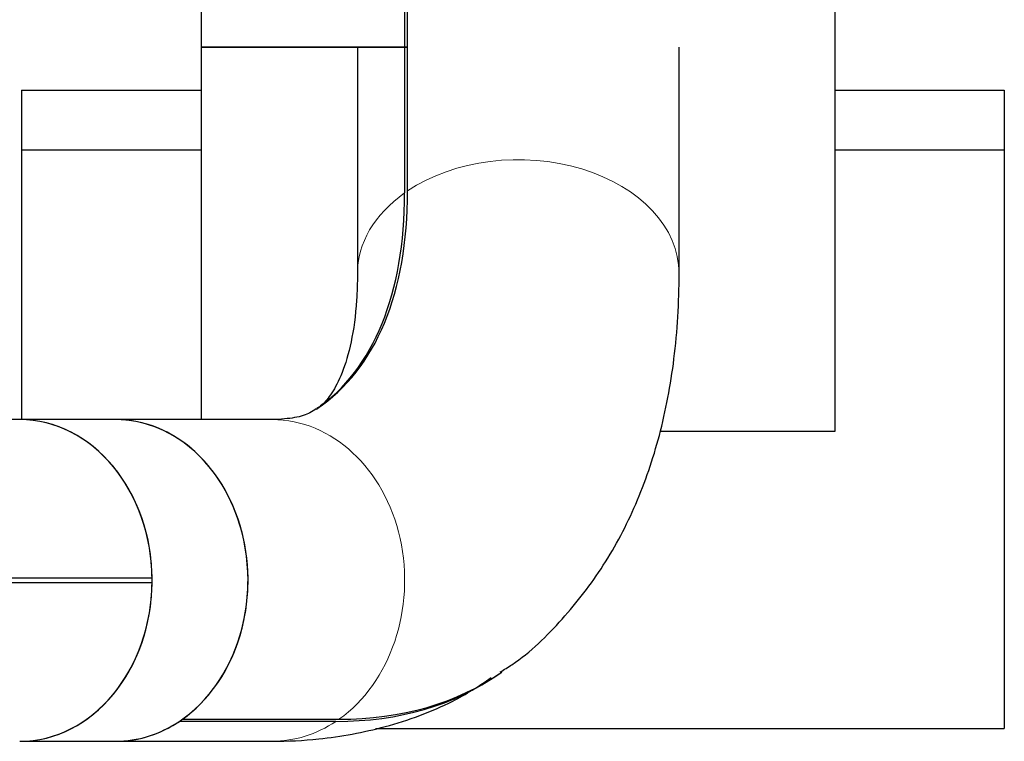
# Model space of a CAD drawing. Header units: inches. Extents: x 0 to 20790, y -12 to 14700.
# Tile 102 of 256: x 8018 to 8251, y 6026 to 6197. Entities that reach past the tile are written whole.
import ezdxf

# ---------------------------------------------------------------- set-up
doc = ezdxf.new("R2010")
doc.units = ezdxf.units.IN
doc.layers.add('1', color=7, linetype='Continuous', true_color=0xffffff)

msp = doc.modelspace()

# ---------------------------------------------------------------- linework, layer by layer
at = {"layer": '1', "color": 2, "linetype": 'Continuous', "lineweight": 25}
for p, q in [((8061.411, 6233.679), (8061.411, 6190.192)), ((8211.411, 6190.192), (8211.411, 6233.679)), ((8109.518, 6205.218), (8109.518, 6155.658)), ((8110.235, 6156.151), (8110.235, 6205.711)), ((8061.411, 6190.192), (8110.236, 6190.192)), ((8061.411, 6190.192), (8061.411, 6102.038)), ((8110.236, 6190.192), (8061.411, 6190.192)), ((8098.361, 6190.191), (8098.361, 6136.625)), ((8174.461, 6136.625), (8174.461, 6190.191)), ((8211.411, 6099.329), (8211.411, 6190.192)), ((8018.911, 6179.987), (8018.911, 6165.845)), ((8018.911, 6179.987), (8061.412, 6179.987)), ((8211.411, 6179.987), (8251.411, 6179.987)), ((8251.411, 6179.987), (8251.411, 6165.845)), ((8018.911, 6165.845), (8018.911, 6102.035)), ((8018.911, 6165.845), (8061.412, 6165.845)), ((8211.411, 6165.845), (8251.411, 6165.845)), ((8251.411, 6165.845), (8251.411, 6028.987)), ((8018.444, 6102.037), (8003.783, 6102.037)), ((8041.119, 6102.037), (8018.444, 6102.037)), ((8078.178, 6102.037), (8041.119, 6102.037)), ((8169.983, 6099.329), (8211.411, 6099.329)), ((8049.787, 6064.487), (8013.411, 6064.487)), ((8013.411, 6063.487), (8049.787, 6063.487)), ((8093.277, 6030.642), (8056.218, 6030.642)), ((8056.935, 6031.135), (8093.993, 6031.135)), ((8102.604, 6028.987), (8251.411, 6028.987)), ((8018.444, 6025.937), (8041.119, 6025.937)), ((8041.119, 6025.937), (8078.178, 6025.937))]:
    msp.add_line(p, q, dxfattribs=at)
at = {"layer": '1', "color": 110, "linetype": 'Continuous', "lineweight": 13}
for centre, major_axis, ratio, start_param, end_param in [((8136.411, 6136.625), (38.05, 0), 0.7071068, 0.0001784, 2.3294573), ((8136.411, 6136.625), (38.05, 0), 0.7071068, 2.3557393, 3.1436695), ((8078.178, 6063.987), (0, -38.05), 0.8237974, 0.5288547, 3.1415782), ((8078.178, 6063.987), (0, -38.05), 0.8237974, 6.2831708, 6.7857581)]:
    msp.add_ellipse(centre, major_axis=major_axis, ratio=ratio, start_param=start_param, end_param=end_param, dxfattribs=at)
at = {"layer": '1', "color": 2, "linetype": 'Continuous', "lineweight": 25}
for centre, major_axis, ratio, start_param, end_param in [((7996.568, 6237.728), (-91.809, 133.417), 0.4931559, 3.1460239, 3.7634093), ((7997.284, 6238.222), (91.809, -133.417), 0.4931559, 6.2785716, 6.905002), ((8018.444, 6063.987), (0, -38.05), 0.8237974, 1.5839373, 3.1415927), ((8018.444, 6063.987), (0, 38.05), 0.8237974, 3.1415943, 6.2830888), ((8041.119, 6063.987), (0, 38.05), 0.8237974, 3.1415943, 6.2830888), ((8041.119, 6063.987), (0, -38.05), 0.8237974, 0.5288547, 3.1415782), ((8018.444, 6063.987), (0, -38.05), 0.8237974, 0, 1.5576553), ((7996.568, 6237.728), (134.945, -196.102), 0.4931559, 5.9560223, 6.2869048), ((7997.284, 6238.222), (-134.945, 196.102), 0.4931559, 2.8144296, 3.1443187), ((8041.119, 6063.987), (0, -38.05), 0.8237974, 6.2831708, 6.7857581)]:
    msp.add_ellipse(centre, major_axis=major_axis, ratio=ratio, start_param=start_param, end_param=end_param, dxfattribs=at)
for points, knots in [([(8098.361, 6136.625), (8098.353, 6134.397), (8098.17, 6128.408), (8096.99, 6119.994), (8094.754, 6112.672), (8092.17, 6107.914), (8090.344, 6105.734), (8089.138, 6104.92), (8088.733, 6104.723)], [0, 0, 0, 0, 0.1044285, 0.2964582, 0.4884118, 0.6837489, 0.8927562, 1, 1, 1, 1]), ([(8132.133, 6042.35), (8133.075, 6042.889), (8138.57, 6046.234), (8147.047, 6054.636), (8156.984, 6067.354), (8164.655, 6082.034), (8170.253, 6098.391), (8173.69, 6116.632), (8174.482, 6129.713), (8174.461, 6136.625)], [0, 0, 0, 0, 0.0309544, 0.1842241, 0.3368705, 0.4921263, 0.6530068, 0.8214025, 1, 1, 1, 1]), ([(8088.562, 6104.609), (8088.179, 6104.251), (8086.884, 6103.411), (8084.011, 6102.421), (8080.258, 6102.103), (8078.178, 6102.037)], [0, 0, 0, 0, 0.246362, 0.6415687, 1, 1, 1, 1]), ([(8078.178, 6025.937), (8081.884, 6025.928), (8090.912, 6026.386), (8105.397, 6029.08), (8119.227, 6034.075), (8127.075, 6038.939), (8129.987, 6041.031)], [0, 0, 0, 0, 0.1998086, 0.4916295, 0.8046952, 1, 1, 1, 1])]:
    msp.add_open_spline(points, degree=3, knots=knots, dxfattribs=at)

doc.saveas('drawing.dxf')
